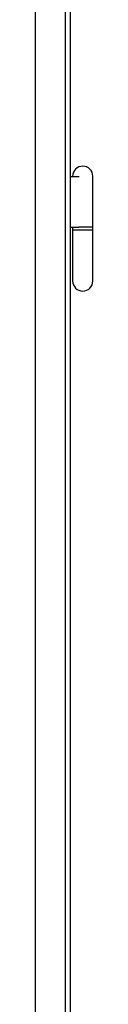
# Model space of a CAD drawing. Header units: inches. Extents: x 2 to 538, y -2 to 358.
# Tile 30 of 121: x 148.76 to 150.2, y 162.6 to 187.27. Entities that reach past the tile are written whole.
import ezdxf
from ezdxf.lldxf.tags import DXFTag

# ---------------------------------------------------------------- set-up
doc = ezdxf.new("R2010")
doc.units = ezdxf.units.IN
doc.header["$MEASUREMENT"] = 0
for name, color, linetype in [('COM71136-7', 7, 'Continuous'), ('Default', 7, 'Continuous'), ('GSK11033', 7, 'Continuous'), ('HNG14563', 7, 'Continuous'), ('HNG14563B', 7, 'Continuous'), ('HNG14563MH', 7, 'Continuous')]:
    doc.layers.add(name, color=color, linetype=linetype)
tags = doc.linetypes.add('HIDDEN2', pattern=[0.1875, 0.125, -0.0625]).pattern_tags.tags
tags[6:7] = [DXFTag(74, 4), DXFTag(75, 0), DXFTag(340, '0'), DXFTag(46, 0.0), DXFTag(50, 0.0), DXFTag(44, 0.0), DXFTag(45, 0.0)]
tags[4:5] = [DXFTag(74, 4), DXFTag(75, 0), DXFTag(340, '0'), DXFTag(46, 0.0), DXFTag(50, 0.0), DXFTag(44, 0.0), DXFTag(45, 0.0)]

# ---------------------------------------------------------------- blocks, each defined once
blk = doc.blocks.new('SE')
at = {"layer": 'COM71136-7', "color": 7, "linetype": 'Continuous'}
blk.add_line((149.633, 219.428), (149.633, 144.554), dxfattribs=at)
at = {"layer": 'GSK11033', "color": 7, "linetype": 'HIDDEN2'}
for p, q in [((148.758, 218.679), (148.758, 145.304)), ((149.508, 218.679), (149.508, 145.304))]:
    blk.add_line(p, q, dxfattribs=at)
at = {"layer": 'HNG14563', "color": 7, "linetype": 'Continuous'}
for p, q in [((149.633, 183.34), (149.864, 183.34)), ((149.698, 183.343), (149.698, 183.34)), ((150.203, 182.07), (150.203, 183.343)), ((149.633, 182.07), (149.849, 182.07))]:
    blk.add_line(p, q, dxfattribs=at)
blk.add_arc((149.95, 183.343), 0.253, 0, 180, dxfattribs=at)
at = {"layer": 'HNG14563B', "color": 7, "linetype": 'Continuous'}
for p, q in [((149.697, 182.07), (149.697, 181.991)), ((150.203, 182.07), (149.849, 182.07)), ((150.203, 181.991), (150.203, 182.07)), ((150.203, 181.991), (149.697, 181.991))]:
    blk.add_line(p, q, dxfattribs=at)
at = {"layer": 'HNG14563MH', "color": 7, "linetype": 'Continuous'}
for p, q in [((149.698, 181.991), (149.698, 180.719)), ((150.203, 180.719), (150.203, 181.991))]:
    blk.add_line(p, q, dxfattribs=at)
blk.add_arc((149.95, 180.719), 0.253, 180, 0, dxfattribs=at)

msp = doc.modelspace()

# ---------------------------------------------------------------- block references
at = {"layer": 'Default'}
msp.add_blockref('SE', (0, 0), dxfattribs=at)

doc.saveas('drawing.dxf')
